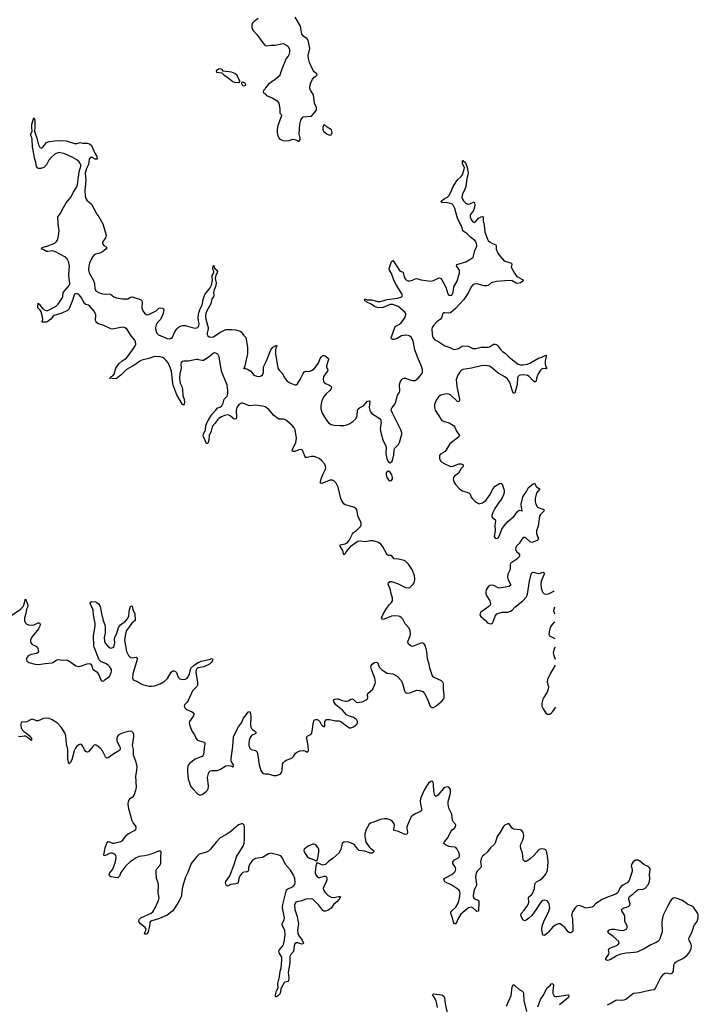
# Model space of a CAD drawing. Header units: inches. Extents: x 2057758 to 2159670, y 827298 to 1016821.
# Tile 45 of 90: x 2137448 to 2147126, y 882216 to 896261. Entities that reach past the tile are written whole.
import ezdxf

# ---------------------------------------------------------------- set-up
doc = ezdxf.new("R2010")
doc.units = ezdxf.units.IN
doc.header["$MEASUREMENT"] = 0
for name, color, linetype in [('C1838', 7, 'Continuous'), ('C1839', 7, 'Continuous'), ('C1848', 7, 'Continuous'), ('C1849', 7, 'Continuous')]:
    doc.layers.add(name, color=color, linetype=linetype)

msp = doc.modelspace()

# ---------------------------------------------------------------- linework, layer by layer
at = {"layer": 'C1838', "color": 6, "elevation": 300}
for points in [[(2137323, 887757), (2137453, 887847), (2137499, 887890), (2137509, 887910), (2137530, 888001), (2137538, 887970), (2137550, 887954), (2137564, 887910), (2137563, 887890), (2137547, 887853), (2137536, 887790), (2137517, 887730), (2137515, 887690), (2137524, 887664), (2137550, 887639), (2137590, 887624), (2137652, 887628), (2137710, 887658), (2137730, 887660), (2137737, 887650), (2137738, 887638), (2137733, 887610), (2137714, 887570), (2137617, 887450), (2137602, 887410), (2137603, 887390), (2137610, 887370), (2137627, 887350), (2137675, 887330), (2137695, 887315), (2137709, 887290), (2137714, 887250), (2137702, 887230), (2137690, 887222), (2137666, 887214), (2137610, 887207), (2137570, 887189), (2137555, 887170), (2137547, 887150), (2137546, 887130), (2137552, 887110), (2137578, 887090), (2137670, 887068), (2137715, 887065), (2137810, 887080), (2137910, 887086), (2137930, 887095), (2137970, 887126), (2137990, 887133), (2138070, 887125), (2138110, 887128), (2138130, 887123), (2138177, 887097), (2138250, 887045), (2138290, 887035), (2138330, 887043), (2138410, 887073), (2138450, 887078), (2138462, 887070), (2138473, 887053), (2138490, 886998), (2138553, 886953), (2138575, 886915), (2138610, 886834), (2138630, 886824), (2138650, 886831), (2138669, 886851), (2138728, 886890), (2138754, 886950), (2138759, 886970), (2138756, 886990), (2138733, 887030), (2138710, 887054), (2138670, 887080), (2138606, 887106), (2138580, 887130), (2138511, 887310), (2138506, 887330), (2138500, 887470), (2138524, 887610), (2138524, 887650), (2138502, 887770), (2138498, 887838), (2138488, 887868), (2138454, 887930), (2138453, 887950), (2138470, 887964), (2138530, 887957), (2138550, 887949), (2138571, 887931), (2138596, 887890), (2138613, 887790), (2138639, 887690), (2138661, 887630), (2138669, 887590), (2138666, 887510), (2138652, 887450), (2138656, 887396), (2138668, 887368), (2138698, 887330), (2138730, 887304), (2138750, 887298), (2138776, 887304), (2138790, 887317), (2138797, 887330), (2138806, 887370), (2138801, 887430), (2138804, 887450), (2138832, 887510), (2138857, 887590), (2138887, 887630), (2138957, 887683), (2138986, 887714), (2139003, 887757), (2139012, 887850), (2139030, 887892), (2139050, 887901), (2139061, 887850), (2139090, 887787), (2139094, 887690), (2139049, 887651), (2138972, 887550), (2138957, 887503), (2138943, 887410), (2138970, 887250), (2138998, 887190), (2139030, 887163), (2139050, 887159), (2139110, 887167), (2139120, 887160), (2139126, 887150), (2139062, 886930), (2139057, 886870), (2139067, 886847), (2139130, 886819), (2139170, 886792), (2139199, 886779), (2139295, 886755), (2139330, 886753), (2139370, 886760), (2139450, 886786), (2139510, 886822), (2139554, 886866), (2139610, 886956), (2139630, 886974), (2139646, 886974), (2139670, 886964), (2139683, 886950), (2139710, 886882), (2139730, 886858), (2139768, 886848), (2139810, 886852), (2139830, 886862), (2139850, 886886), (2139871, 886930), (2139889, 887010), (2139930, 887051), (2139990, 887090), (2140000, 887094)], [(2140000, 887017), (2139990, 887015), (2139966, 886994), (2139961, 886950), (2139985, 886810), (2139984, 886770), (2139972, 886748), (2139912, 886690), (2139852, 886548), (2139835, 886525), (2139797, 886490), (2139794, 886470), (2139810, 886441), (2139830, 886422), (2139850, 886410), (2139909, 886389), (2139930, 886370), (2139933, 886350), (2139926, 886330), (2139871, 886250), (2139867, 886230), (2139873, 886187), (2139909, 886109), (2139941, 886061), (2139967, 886007), (2139981, 885990), (2140000, 885980)], [(2140000, 884348), (2139974, 884326), (2139895, 884225), (2139845, 884095), (2139813, 884030), (2139770, 883890), (2139750, 883750), (2139739, 883721), (2139703, 883657), (2139630, 883550), (2139550, 883486), (2139441, 883439), (2139331, 883409), (2139307, 883393), (2139302, 883378), (2139300, 883330), (2139284, 883276), (2139280, 883250), (2139270, 883228), (2139250, 883217), (2139239, 883219), (2139229, 883230), (2139249, 883270), (2139252, 883290), (2139238, 883310), (2139170, 883365), (2139152, 883390), (2139149, 883410), (2139155, 883430), (2139174, 883450), (2139324, 883516), (2139347, 883533), (2139382, 883590), (2139430, 883697), (2139437, 883737), (2139423, 883810), (2139429, 883910), (2139422, 883950), (2139401, 884010), (2139392, 884110), (2139394, 884130), (2139404, 884150), (2139446, 884194), (2139463, 884230), (2139461, 884310), (2139467, 884390), (2139450, 884403), (2139430, 884400), (2139337, 884363), (2139270, 884344), (2139230, 884334), (2139154, 884326), (2139110, 884307), (2139024, 884250), (2138961, 884190), (2138890, 884097), (2138870, 884046), (2138850, 884022), (2138750, 884036), (2138728, 884050), (2138725, 884065), (2138734, 884090), (2138775, 884145), (2138813, 884250), (2138825, 884310), (2138818, 884338), (2138809, 884350), (2138790, 884363), (2138770, 884371), (2138750, 884372), (2138730, 884367), (2138670, 884337), (2138653, 884333), (2138647, 884347), (2138668, 884450), (2138690, 884513), (2138705, 884535), (2138710, 884538), (2138730, 884533), (2138770, 884516), (2138790, 884516), (2138890, 884537), (2138921, 884559), (2138970, 884630), (2138993, 884647), (2139078, 884690), (2139102, 884710), (2139111, 884730), (2139108, 884750), (2139097, 884770), (2139067, 884807), (2139054, 884834), (2139004, 885004), (2138997, 885070), (2139001, 885110), (2139008, 885132), (2139022, 885150), (2139070, 885187), (2139085, 885210), (2139105, 885270), (2139112, 885310), (2139103, 885470), (2139118, 885550), (2139121, 885610), (2139111, 885671), (2139072, 885772), (2139069, 885850), (2139057, 885910), (2139076, 886030), (2139074, 886070), (2139067, 886087), (2139047, 886107), (2139030, 886112), (2139002, 886110), (2138925, 886090), (2138882, 886070), (2138853, 886050), (2138840, 886030), (2138834, 886010), (2138834, 885970), (2138877, 885890), (2138882, 885870), (2138879, 885850), (2138863, 885830), (2138790, 885790), (2138710, 885731), (2138690, 885729), (2138670, 885744), (2138627, 885830), (2138590, 885875), (2138550, 885910), (2138530, 885917), (2138510, 885912), (2138490, 885896), (2138430, 885817), (2138410, 885811), (2138390, 885821), (2138370, 885847), (2138350, 885898), (2138330, 885923), (2138310, 885925), (2138290, 885917), (2138262, 885898), (2138242, 885870), (2138224, 885830), (2138190, 885702), (2138170, 885659), (2138150, 885648), (2138136, 885716), (2138136, 885850), (2138115, 885930), (2138108, 886048), (2138094, 886090), (2138041, 886170), (2137990, 886222), (2137951, 886251), (2137910, 886273), (2137870, 886291), (2137830, 886299), (2137786, 886294), (2137710, 886261), (2137690, 886262), (2137630, 886283), (2137610, 886281), (2137550, 886247), (2137530, 886243), (2137490, 886244), (2137470, 886237), (2137462, 886218), (2137463, 886190), (2137470, 886161), (2137485, 886130), (2137507, 886107), (2137550, 886081), (2137590, 886047), (2137616, 886010), (2137617, 885983), (2137610, 885979), (2137561, 886021), (2137530, 886039), (2137510, 886043), (2137450, 886032), (2137430, 886035)], [(2140000, 885732), (2139950, 885715), (2139871, 885650), (2139854, 885630), (2139847, 885613), (2139839, 885570), (2139840, 885530), (2139853, 885430), (2139863, 885390), (2139886, 885330), (2139915, 885290), (2139990, 885214), (2140000, 885209)]]:
    msp.add_lwpolyline(points, dxfattribs=at)
at = {"layer": 'C1839', "color": 6, "elevation": 300}
for points in [[(2140000, 891411), (2139993, 891413), (2139970, 891412), (2139850, 891391), (2139788, 891390), (2139770, 891386), (2139752, 891370), (2139748, 891350), (2139753, 891290), (2139731, 891210), (2139728, 891150), (2139738, 891078), (2139759, 891030), (2139769, 890991), (2139776, 890896), (2139795, 890850), (2139797, 890803), (2139790, 890761), (2139786, 890766), (2139770, 890771), (2139690, 890910), (2139636, 891050), (2139630, 891070), (2139614, 891250), (2139580, 891340), (2139563, 891370), (2139539, 891399), (2139510, 891426), (2139483, 891443), (2139450, 891450), (2139370, 891456), (2139290, 891430), (2139190, 891405), (2139161, 891390), (2139090, 891338), (2138970, 891270), (2138891, 891190), (2138830, 891145), (2138810, 891140), (2138726, 891150), (2138747, 891153), (2138752, 891170), (2138777, 891183), (2138796, 891204), (2138821, 891290), (2138864, 891350), (2138910, 891393), (2138970, 891433), (2139071, 891570), (2139093, 891607), (2139102, 891630), (2139101, 891670), (2139090, 891690), (2139040, 891750), (2138981, 891841), (2138950, 891867), (2138930, 891873), (2138890, 891872), (2138770, 891846), (2138750, 891850), (2138650, 891901), (2138570, 891923), (2138550, 891935), (2138537, 891950), (2138530, 891970), (2138534, 892050), (2138510, 892105), (2138450, 892175), (2138430, 892190), (2138390, 892201), (2138373, 892213), (2138319, 892310), (2138290, 892339), (2138270, 892349), (2138250, 892352), (2138230, 892347), (2138223, 892337), (2138204, 892270), (2138160, 892150), (2138149, 892130), (2138130, 892111), (2138050, 892074), (2137938, 892042), (2137926, 892034), (2137890, 891991), (2137850, 891956), (2137830, 891949), (2137767, 891947), (2137779, 891990), (2137775, 892025), (2137753, 892093), (2137738, 892118), (2137709, 892150), (2137705, 892175), (2137710, 892216), (2137723, 892203), (2137730, 892201), (2137778, 892138), (2137810, 892117), (2137830, 892112), (2137850, 892114), (2137870, 892121), (2137966, 892174), (2137998, 892202), (2138052, 892288), (2138061, 892310), (2138070, 892370), (2138154, 892470), (2138162, 892490), (2138162, 892510), (2138152, 892570), (2138148, 892628), (2138157, 892750), (2138144, 892810), (2138123, 892850), (2138090, 892877), (2137950, 892953), (2137910, 892962), (2137850, 892954), (2137830, 892956), (2137783, 892983), (2137759, 892990), (2137767, 893010), (2137850, 893034), (2137947, 893073), (2137969, 893091), (2137985, 893115), (2138002, 893178), (2138010, 893250), (2137997, 893350), (2137992, 893450), (2138033, 893507), (2138052, 893550), (2138109, 893650), (2138184, 893736), (2138210, 893794), (2138262, 893878), (2138272, 893910), (2138298, 894090), (2138319, 894170), (2138319, 894190), (2138312, 894212), (2138294, 894234), (2138261, 894261), (2138198, 894298), (2138090, 894346), (2138010, 894368), (2137990, 894362), (2137950, 894341), (2137901, 894299), (2137863, 894257), (2137830, 894190), (2137790, 894152), (2137750, 894139), (2137720, 894140), (2137705, 894145), (2137690, 894169), (2137677, 894230), (2137662, 894270), (2137631, 894450), (2137626, 894550), (2137619, 894579), (2137606, 894610), (2137607, 894630), (2137626, 894670), (2137621, 894730), (2137623, 894770), (2137650, 894862), (2137656, 894856), (2137662, 894830), (2137665, 894730), (2137660, 894670), (2137694, 894570), (2137718, 894478), (2137730, 894450), (2137740, 894440), (2137750, 894434), (2137770, 894435), (2137779, 894441), (2137830, 894511), (2137870, 894522), (2137949, 894531), (2138030, 894536), (2138110, 894531), (2138230, 894496), (2138263, 894497), (2138310, 894509), (2138350, 894501), (2138410, 894500), (2138443, 894490), (2138470, 894466), (2138518, 894358), (2138546, 894310), (2138554, 894270), (2138522, 894270), (2138470, 894298), (2138450, 894286), (2138441, 894270), (2138430, 894197), (2138402, 894138), (2138384, 894070), (2138389, 893969), (2138378, 893830), (2138383, 893743), (2138392, 893710), (2138406, 893686), (2138470, 893628), (2138546, 893486), (2138578, 893450), (2138632, 893350), (2138679, 893190), (2138671, 893150), (2138629, 893090), (2138628, 893070), (2138650, 893042), (2138683, 893023), (2138693, 893010), (2138677, 892990), (2138630, 892949), (2138590, 892931), (2138530, 892918), (2138510, 892906), (2138490, 892885), (2138471, 892850), (2138445, 892790), (2138433, 892750), (2138430, 892690), (2138437, 892650), (2138504, 892530), (2138515, 892490), (2138520, 892430), (2138526, 892410), (2138540, 892390), (2138570, 892371), (2138630, 892349), (2138744, 892344), (2138789, 892309), (2138830, 892295), (2138910, 892281), (2138970, 892278), (2138990, 892281), (2139030, 892302), (2139050, 892306), (2139170, 892270), (2139189, 892250), (2139193, 892233), (2139190, 892150), (2139204, 892110), (2139230, 892074), (2139250, 892058), (2139270, 892052), (2139290, 892054), (2139393, 892107), (2139432, 892148), (2139450, 892152), (2139490, 892145), (2139505, 892130), (2139492, 892070), (2139455, 891985), (2139410, 891937), (2139392, 891910), (2139385, 891870), (2139389, 891830), (2139406, 891790), (2139430, 891764), (2139550, 891712), (2139590, 891708), (2139610, 891717), (2139626, 891734), (2139662, 891810), (2139690, 891853), (2139707, 891870), (2139739, 891890), (2139770, 891898), (2139810, 891897), (2139910, 891869), (2139950, 891863), (2139988, 891872), (2140000, 891888)], [(2140000, 891967), (2139993, 892010), (2140000, 892061)]]:
    msp.add_lwpolyline(points, dxfattribs=at)
at = {"layer": 'C1848', "color": 6, "elevation": 300}
for points in [[(2140000, 885209), (2140010, 885204), (2140030, 885203), (2140050, 885211), (2140109, 885250), (2140127, 885270), (2140138, 885290), (2140140, 885330), (2140127, 885450), (2140140, 885510), (2140150, 885530), (2140160, 885540), (2140170, 885547), (2140190, 885550), (2140270, 885552), (2140310, 885570), (2140390, 885620), (2140430, 885622), (2140458, 885618), (2140490, 885604), (2140495, 885610), (2140495, 885630), (2140466, 885686), (2140463, 885723), (2140488, 885892), (2140498, 886030), (2140506, 886054), (2140567, 886173), (2140612, 886230), (2140642, 886298), (2140710, 886386), (2140730, 886391), (2140740, 886360), (2140745, 886310), (2140740, 886210), (2140744, 886170), (2140755, 886150), (2140770, 886135), (2140813, 886110), (2140819, 886090), (2140805, 886075), (2140754, 886050), (2140736, 886024), (2140722, 885978), (2140717, 885943), (2140718, 885910), (2140730, 885872), (2140750, 885849), (2140810, 885836), (2140833, 885813), (2140845, 885765), (2140861, 885630), (2140888, 885550), (2140905, 885525), (2140924, 885510), (2140944, 885504), (2140990, 885504), (2141070, 885482), (2141110, 885482), (2141150, 885495), (2141170, 885510), (2141185, 885530), (2141191, 885550), (2141198, 885642), (2141210, 885667), (2141230, 885686), (2141250, 885698), (2141330, 885728), (2141351, 885749), (2141382, 885798), (2141410, 885818), (2141450, 885831), (2141495, 885835), (2141527, 885827), (2141550, 885812), (2141568, 885830), (2141563, 885910), (2141542, 886010), (2141544, 886030), (2141556, 886044), (2141606, 886070), (2141615, 886085), (2141637, 886243), (2141650, 886273), (2141670, 886281), (2141690, 886280), (2141711, 886271), (2141727, 886250), (2141750, 886204), (2141770, 886183), (2141790, 886175), (2141801, 886190), (2141798, 886230), (2141802, 886250), (2141823, 886277), (2141839, 886281), (2141870, 886279), (2141950, 886258), (2141998, 886258), (2142030, 886252), (2142130, 886173), (2142150, 886162), (2142170, 886158), (2142210, 886174), (2142255, 886210), (2142267, 886230), (2142267, 886250), (2142250, 886280), (2142210, 886307), (2142150, 886325), (2142110, 886344), (2142053, 886413), (2141957, 886490), (2141929, 886530), (2141923, 886557), (2141936, 886570), (2141974, 886574), (2141992, 886572), (2142049, 886549), (2142090, 886540), (2142110, 886540), (2142133, 886547), (2142170, 886571), (2142190, 886575), (2142210, 886564), (2142246, 886526), (2142270, 886519), (2142346, 886534), (2142390, 886558), (2142403, 886570), (2142413, 886590), (2142410, 886630), (2142413, 886650), (2142484, 886710), (2142518, 886790), (2142521, 886810), (2142514, 886870), (2142464, 886990), (2142458, 887030), (2142462, 887050), (2142476, 887070), (2142510, 887092), (2142530, 887099), (2142550, 887092), (2142580, 887020), (2142610, 886991), (2142650, 886962), (2142690, 886942), (2142770, 886928), (2142810, 886910), (2142838, 886890), (2142891, 886830), (2142907, 886790), (2142934, 886690), (2142948, 886668), (2142960, 886660), (2142974, 886654), (2143010, 886657), (2143110, 886696), (2143150, 886694), (2143196, 886676), (2143219, 886650), (2143259, 886579), (2143303, 886470), (2143330, 886450), (2143350, 886450), (2143385, 886470), (2143470, 886541), (2143493, 886570), (2143500, 886590), (2143504, 886630), (2143491, 886710), (2143491, 886790), (2143482, 886810), (2143463, 886830), (2143350, 886883), (2143331, 886910), (2143299, 887010), (2143290, 887070), (2143262, 887142), (2143253, 887250), (2143245, 887285), (2143230, 887334), (2143210, 887363), (2143190, 887372), (2143170, 887370), (2143050, 887322), (2143030, 887325), (2143010, 887338), (2142995, 887355), (2142988, 887370), (2142985, 887390), (2143009, 887450), (2143020, 887490), (2143018, 887550), (2143003, 887583), (2142945, 887645), (2142910, 887710), (2142893, 887730), (2142870, 887747), (2142850, 887754), (2142790, 887759), (2142750, 887754), (2142648, 887708), (2142630, 887706), (2142620, 887710), (2142610, 887729), (2142630, 887782), (2142678, 887862), (2142721, 887919), (2142753, 887950), (2142765, 887970), (2142764, 888010), (2142742, 888090), (2142737, 888130), (2142705, 888210), (2142710, 888233), (2142730, 888249), (2142751, 888249), (2142837, 888217), (2142950, 888163), (2142990, 888157), (2143010, 888164), (2143060, 888210), (2143073, 888230), (2143082, 888270), (2143085, 888290), (2143079, 888330), (2143051, 888410), (2142994, 888494), (2142950, 888537), (2142930, 888548), (2142850, 888567), (2142790, 888572), (2142750, 888618), (2142710, 888616), (2142690, 888628), (2142622, 888750), (2142598, 888778), (2142563, 888803), (2142490, 888829), (2142450, 888828), (2142372, 888812), (2142310, 888821), (2142270, 888817), (2142159, 888741), (2142105, 888675), (2142090, 888641), (2142070, 888629), (2142057, 888690), (2142018, 888750), (2142018, 888770), (2142090, 888783), (2142119, 888801), (2142147, 888833), (2142193, 888927), (2142210, 888947), (2142250, 888976), (2142309, 889030), (2142320, 889050), (2142320, 889090), (2142277, 889170), (2142255, 889270), (2142245, 889285), (2142221, 889301), (2142147, 889327), (2142090, 889339), (2142070, 889355), (2142040, 889400), (2142027, 889430), (2141990, 889593), (2141961, 889650), (2141930, 889684), (2141910, 889693), (2141870, 889691), (2141770, 889648), (2141750, 889643), (2141738, 889650), (2141736, 889670), (2141747, 889710), (2141776, 889784), (2141809, 889850), (2141814, 889870), (2141811, 889891), (2141800, 889920), (2141758, 889970), (2141719, 890000)], [(2142685, 890000), (2142687, 889990), (2142710, 889952), (2142730, 889941), (2142750, 889948), (2142764, 889970), (2142771, 890000)], [(2143437, 890000), (2143450, 889970), (2143470, 889948), (2143510, 889925), (2143590, 889890), (2143630, 889891), (2143710, 889926), (2143745, 889925), (2143774, 889910), (2143771, 889890), (2143743, 889857), (2143706, 889794), (2143649, 889751), (2143636, 889730), (2143632, 889710), (2143640, 889670), (2143667, 889627), (2143724, 889564), (2143761, 889541), (2143853, 889510), (2143872, 889492), (2143889, 889449), (2143906, 889426), (2143946, 889390), (2143990, 889361), (2144010, 889359), (2144050, 889370), (2144097, 889403), (2144159, 889490), (2144195, 889570), (2144230, 889606), (2144290, 889647), (2144311, 889651), (2144330, 889634), (2144356, 889550), (2144356, 889516), (2144350, 889484), (2144322, 889430), (2144270, 889362), (2144223, 889290), (2144194, 889230), (2144182, 889190), (2144182, 889170), (2144190, 889155), (2144227, 889130), (2144235, 889110), (2144225, 889050), (2144229, 888970), (2144213, 888890), (2144230, 888865), (2144250, 888861), (2144270, 888870), (2144290, 888903), (2144326, 888994), (2144358, 889042), (2144410, 889105), (2144502, 889178), (2144550, 889246), (2144570, 889264), (2144601, 889261), (2144610, 889252), (2144616, 889264), (2144603, 889303), (2144601, 889350), (2144618, 889430), (2144626, 889454), (2144674, 889530), (2144703, 889590), (2144770, 889639), (2144790, 889649), (2144820, 889600), (2144866, 889570), (2144824, 889516), (2144813, 889490), (2144799, 889430), (2144798, 889390), (2144811, 889350), (2144835, 889310), (2144856, 889296), (2144910, 889281), (2144929, 889270), (2144923, 889250), (2144878, 889202), (2144863, 889177), (2144841, 889039), (2144817, 888970), (2144819, 888930), (2144846, 888850), (2144829, 888831), (2144750, 888804), (2144730, 888811), (2144670, 888866), (2144650, 888877), (2144630, 888873), (2144610, 888853), (2144573, 888790), (2144533, 888750), (2144523, 888730), (2144520, 888710), (2144524, 888690), (2144539, 888670), (2144563, 888650), (2144576, 888630), (2144576, 888610), (2144570, 888597), (2144536, 888564), (2144454, 888510), (2144441, 888490), (2144442, 888430), (2144438, 888410), (2144410, 888350), (2144407, 888310), (2144417, 888270), (2144449, 888210), (2144448, 888190), (2144426, 888174), (2144293, 888153), (2144270, 888157), (2144210, 888191), (2144190, 888196), (2144152, 888188), (2144129, 888171), (2144102, 888130), (2144095, 888090), (2144096, 888070), (2144110, 888036), (2144152, 887970), (2144164, 887930), (2144157, 887910), (2144140, 887890), (2144070, 887845), (2144027, 887810), (2144013, 887790), (2144012, 887770), (2144023, 887750), (2144090, 887693), (2144120, 887660), (2144146, 887646), (2144170, 887645), (2144190, 887654), (2144202, 887670), (2144227, 887753), (2144255, 887785), (2144283, 887797), (2144330, 887808), (2144410, 887812), (2144450, 887826), (2144470, 887839), (2144510, 887883), (2144622, 887970), (2144677, 888030), (2144691, 888069), (2144718, 888250), (2144741, 888350), (2144750, 888373), (2144770, 888382), (2144842, 888362), (2144870, 888366), (2144910, 888380), (2144929, 888370), (2144928, 888350), (2144883, 888250), (2144879, 888210), (2144887, 888150), (2144899, 888110), (2144910, 888089), (2144930, 888072), (2144950, 888066), (2144990, 888071), (2145065, 888110), (2145073, 888112)], [(2145076, 887880), (2145064, 887850), (2145062, 887830), (2145076, 887790), (2145077, 887788)], [(2145079, 887666), (2145063, 887657), (2145036, 887630), (2145015, 887590), (2144999, 887530), (2144995, 887490), (2145005, 887470), (2145082, 887436)], [(2145084, 887309), (2145073, 887290), (2145058, 887230), (2145064, 887190), (2145086, 887141)], [(2140000, 887094), (2140037, 887110), (2140150, 887134), (2140190, 887150), (2140200, 887140), (2140202, 887130), (2140194, 887110), (2140179, 887090), (2140155, 887070), (2140076, 887030), (2140000, 887017)], [(2145087, 887055), (2145087, 887053), (2145018, 886942), (2144976, 886850), (2144972, 886810), (2144990, 886750), (2144987, 886710), (2144971, 886669), (2144918, 886590), (2144909, 886570), (2144894, 886510), (2144896, 886470), (2144915, 886430), (2144954, 886370), (2144976, 886356), (2145010, 886357), (2145030, 886368), (2145049, 886390), (2145096, 886457)], [(2140000, 885980), (2140013, 885973), (2140077, 885957), (2140087, 885947), (2140089, 885930), (2140077, 885870), (2140075, 885810), (2140063, 885770), (2140050, 885753), (2140036, 885744), (2140000, 885732)], [(2145830, 882209), (2145870, 882226), (2145950, 882275), (2145970, 882278), (2146030, 882274), (2146070, 882281), (2146091, 882289), (2146190, 882367), (2146206, 882374), (2146290, 882383), (2146430, 882417), (2146490, 882426), (2146515, 882445), (2146589, 882590), (2146630, 882646), (2146650, 882662), (2146670, 882666), (2146730, 882651), (2146756, 882664), (2146772, 882690), (2146779, 882770), (2146783, 882790), (2146793, 882807), (2146814, 882826), (2146906, 882870), (2146964, 882910), (2146998, 882950), (2147026, 883010), (2147029, 883050), (2147025, 883070), (2146996, 883130), (2146993, 883150), (2146997, 883170), (2147038, 883250), (2147061, 883330), (2147072, 883350), (2147110, 883396), (2147126, 883450), (2147126, 883486), (2147121, 883510), (2147060, 883600), (2147050, 883611), (2147030, 883622), (2146979, 883639), (2146930, 883678), (2146890, 883701), (2146810, 883732), (2146790, 883734), (2146770, 883730), (2146750, 883716), (2146730, 883690), (2146685, 883610), (2146627, 883487), (2146614, 883450), (2146604, 883390), (2146610, 883250), (2146576, 883150), (2146566, 883130), (2146549, 883111), (2146524, 883096), (2146450, 883066), (2146353, 883007), (2146250, 882961), (2146210, 882953), (2146096, 882944), (2146021, 882930), (2145970, 882911), (2145870, 882850), (2145830, 882843), (2145809, 882849), (2145806, 882870), (2145850, 882932), (2145855, 882950), (2145847, 882990), (2145853, 883010), (2145876, 883024), (2145949, 883051), (2145982, 883070), (2145999, 883090), (2145992, 883110), (2145910, 883183), (2145844, 883230), (2145836, 883250), (2145850, 883272), (2145870, 883285), (2145890, 883290), (2145930, 883287), (2146030, 883270), (2146070, 883276), (2146105, 883295), (2146114, 883310), (2146114, 883330), (2146080, 883400), (2146079, 883470), (2146074, 883490), (2146034, 883550), (2146031, 883570), (2146053, 883587), (2146129, 883611), (2146150, 883630), (2146153, 883650), (2146135, 883710), (2146135, 883730), (2146147, 883753), (2146199, 883790), (2146243, 883837), (2146267, 883853), (2146290, 883857), (2146330, 883856), (2146370, 883874), (2146410, 883922), (2146430, 883967), (2146434, 884006), (2146429, 884070), (2146442, 884130), (2146438, 884150), (2146430, 884165), (2146410, 884183), (2146350, 884212), (2146290, 884261), (2146269, 884271), (2146250, 884274), (2146230, 884270), (2146199, 884250), (2146172, 884210), (2146170, 884190), (2146184, 884144), (2146185, 884110), (2146140, 883980), (2146114, 883950), (2146050, 883916), (2146025, 883895), (2146007, 883873), (2145983, 883817), (2145970, 883801), (2145951, 883789), (2145830, 883746), (2145755, 883710), (2145665, 883655), (2145629, 883611), (2145610, 883600), (2145527, 883587), (2145510, 883590), (2145470, 883613), (2145430, 883626), (2145400, 883620), (2145370, 883593), (2145330, 883536), (2145319, 883490), (2145332, 883430), (2145339, 883290), (2145339, 883270), (2145330, 883248), (2145310, 883238), (2145290, 883237), (2145270, 883251), (2145222, 883310), (2145190, 883341), (2145150, 883362), (2145130, 883362), (2145090, 883345), (2145050, 883319), (2144990, 883247), (2144950, 883211), (2144930, 883199), (2144910, 883202), (2144904, 883224), (2144897, 883290), (2144901, 883330), (2144929, 883411), (2144991, 883530), (2145007, 883590), (2145000, 883650), (2144989, 883670), (2144970, 883690), (2144950, 883699), (2144930, 883701), (2144910, 883697), (2144890, 883685), (2144870, 883661), (2144821, 883579), (2144750, 883483), (2144710, 883444), (2144670, 883415), (2144650, 883409), (2144630, 883417), (2144610, 883450), (2144595, 883490), (2144600, 883510), (2144643, 883557), (2144695, 883630), (2144708, 883670), (2144705, 883735), (2144711, 883750), (2144750, 883784), (2144770, 883814), (2144788, 883870), (2144796, 883930), (2144805, 883950), (2144818, 883962), (2144871, 883990), (2144903, 884017), (2144946, 884070), (2144970, 884110), (2144976, 884130), (2144984, 884250), (2144974, 884334), (2144959, 884399), (2144950, 884418), (2144930, 884430), (2144894, 884434), (2144870, 884431), (2144850, 884418), (2144780, 884340), (2144730, 884292), (2144682, 884258), (2144670, 884252), (2144650, 884252), (2144630, 884275), (2144621, 884370), (2144597, 884437), (2144591, 884470), (2144597, 884502), (2144621, 884550), (2144634, 884590), (2144636, 884630), (2144628, 884668), (2144610, 884695), (2144590, 884704), (2144490, 884715), (2144470, 884730), (2144430, 884790), (2144410, 884791), (2144369, 884770), (2144350, 884754), (2144332, 884730), (2144301, 884670), (2144258, 884610), (2144235, 884530), (2144218, 884502), (2144163, 884450), (2144116, 884384), (2144070, 884350), (2144050, 884328), (2144031, 884290), (2144019, 884250), (2144028, 884190), (2144025, 884170), (2143978, 884122), (2143960, 884090), (2143948, 884028), (2143965, 883930), (2143961, 883910), (2143928, 883850), (2143914, 883770), (2143917, 883750), (2143930, 883725), (2143982, 883702), (2143994, 883690), (2143998, 883670), (2143990, 883543), (2143970, 883538), (2143912, 883592), (2143890, 883601), (2143870, 883599), (2143850, 883590), (2143740, 883500), (2143698, 883430), (2143672, 883368), (2143670, 883365), (2143650, 883366), (2143635, 883390), (2143619, 883450), (2143595, 883510), (2143595, 883530), (2143611, 883550), (2143670, 883602), (2143702, 883658), (2143718, 883710), (2143728, 883790), (2143727, 883827), (2143711, 883851), (2143610, 883917), (2143510, 883965), (2143497, 883990), (2143510, 884014), (2143613, 884070), (2143641, 884090), (2143657, 884110), (2143665, 884130), (2143667, 884150), (2143662, 884170), (2143626, 884226), (2143627, 884250), (2143650, 884279), (2143710, 884310), (2143721, 884330), (2143721, 884350), (2143710, 884382), (2143689, 884430), (2143670, 884452), (2143650, 884460), (2143598, 884462), (2143570, 884469), (2143521, 884490), (2143499, 884510), (2143502, 884530), (2143554, 884590), (2143597, 884683), (2143616, 884704), (2143650, 884730), (2143664, 884750), (2143666, 884770), (2143657, 884790), (2143636, 884816), (2143623, 884843), (2143611, 884930), (2143570, 885016), (2143557, 885070), (2143560, 885110), (2143591, 885230), (2143593, 885270), (2143589, 885290), (2143570, 885312), (2143550, 885317), (2143510, 885311), (2143490, 885294), (2143410, 885198), (2143390, 885181), (2143384, 885184), (2143370, 885194), (2143356, 885250), (2143350, 885354), (2143344, 885384), (2143330, 885399), (2143310, 885395), (2143279, 885370), (2143248, 885330), (2143215, 885270), (2143166, 885150), (2143161, 885110), (2143162, 885070), (2143177, 885010), (2143177, 884983), (2143170, 884970), (2143157, 884963), (2143090, 884932), (2143054, 884910), (2143033, 884890), (2143016, 884864), (2142971, 884750), (2142969, 884729), (2142977, 884670), (2142976, 884650), (2142970, 884641), (2142950, 884638), (2142930, 884643), (2142850, 884679), (2142795, 884695), (2142786, 884710), (2142793, 884767), (2142788, 884790), (2142765, 884825), (2142730, 884849), (2142690, 884860), (2142650, 884862), (2142590, 884854), (2142510, 884817), (2142450, 884800), (2142432, 884788), (2142390, 884710), (2142369, 884650), (2142370, 884610), (2142385, 884530), (2142430, 884463), (2142450, 884442), (2142493, 884410), (2142500, 884390), (2142490, 884381), (2142470, 884371), (2142450, 884371), (2142370, 884400), (2142291, 884411), (2142270, 884428), (2142230, 884486), (2142210, 884501), (2142140, 884530), (2142087, 884533), (2142070, 884529), (2142049, 884511), (2142030, 884430), (2142003, 884377), (2141920, 884300), (2141850, 884252), (2141810, 884210), (2141770, 884200), (2141690, 884235), (2141688, 884232), (2141670, 884189), (2141665, 884155), (2141662, 884090), (2141670, 884065), (2141690, 884038), (2141710, 884025), (2141730, 884026), (2141790, 884045), (2141810, 884045), (2141825, 884030), (2141830, 884016), (2141828, 883990), (2141814, 883950), (2141784, 883896), (2141777, 883870), (2141780, 883850), (2141803, 883810), (2141847, 883768), (2141890, 883745), (2141930, 883742), (2141996, 883756), (2142010, 883756), (2142022, 883750), (2142016, 883730), (2142000, 883710), (2141970, 883678), (2141930, 883645), (2141890, 883588), (2141844, 883556), (2141810, 883543), (2141787, 883547), (2141770, 883556), (2141714, 883630), (2141630, 883714), (2141610, 883723), (2141530, 883716), (2141470, 883691), (2141402, 883678), (2141388, 883672), (2141379, 883661), (2141367, 883630), (2141371, 883570), (2141407, 883470), (2141413, 883413), (2141423, 883370), (2141411, 883270), (2141413, 883230), (2141423, 883203), (2141478, 883130), (2141495, 883090), (2141490, 883078), (2141470, 883075), (2141415, 883095), (2141390, 883095), (2141370, 883079), (2141361, 883050), (2141354, 882970), (2141313, 882927), (2141303, 882897), (2141301, 882810), (2141278, 882670), (2141288, 882592), (2141282, 882558), (2141270, 882540), (2141230, 882531), (2141210, 882512), (2141173, 882430), (2141161, 882370), (2141130, 882336), (2141110, 882321), (2141102, 882322), (2141092, 882332), (2141094, 882350), (2141109, 882410), (2141132, 882450), (2141130, 882514), (2141154, 882610), (2141165, 882690), (2141177, 882730), (2141188, 882850), (2141186, 882890), (2141148, 882950), (2141142, 882970), (2141147, 882990), (2141199, 883050), (2141210, 883070), (2141226, 883130), (2141236, 883210), (2141229, 883270), (2141192, 883350), (2141192, 883370), (2141220, 883420), (2141226, 883450), (2141198, 883590), (2141199, 883641), (2141252, 883848), (2141270, 883865), (2141330, 883885), (2141350, 883897), (2141370, 883924), (2141377, 883950), (2141372, 884010), (2141350, 884070), (2141311, 884130), (2141241, 884210), (2141190, 884311), (2141170, 884332), (2141145, 884345), (2141030, 884370), (2140998, 884362), (2140910, 884310), (2140810, 884298), (2140769, 884270), (2140724, 884210), (2140712, 884170), (2140712, 884130), (2140707, 884113), (2140694, 884106), (2140650, 884102), (2140630, 884094), (2140610, 884078), (2140590, 884052), (2140572, 884010), (2140566, 883950), (2140550, 883939), (2140530, 883933), (2140455, 883925), (2140410, 883902), (2140397, 883910), (2140386, 883930), (2140385, 883950), (2140390, 883970), (2140447, 884050), (2140509, 884210), (2140542, 884318), (2140577, 884383), (2140633, 884470), (2140650, 884516), (2140656, 884570), (2140656, 884736), (2140651, 884770), (2140629, 884789), (2140610, 884789), (2140570, 884774), (2140458, 884682), (2140390, 884636), (2140306, 884590), (2140250, 884529), (2140170, 884430), (2140140, 884400), (2140110, 884385), (2140010, 884357), (2140000, 884348)], [(2144390, 882190), (2144456, 882344), (2144470, 882467), (2144490, 882497), (2144510, 882485), (2144570, 882427), (2144610, 882407), (2144629, 882389), (2144634, 882370), (2144639, 882270), (2144675, 882115)], [(2144840, 882180), (2144877, 882283), (2144916, 882344), (2144969, 882450), (2145014, 882486), (2145030, 882506), (2145050, 882515), (2145061, 882490), (2145053, 882410), (2145054, 882370), (2145059, 882350), (2145070, 882334), (2145088, 882328), (2145110, 882328), (2145270, 882352), (2145275, 882350), (2145280, 882330), (2145268, 882310), (2145247, 882290), (2145145, 882210)], [(2143407, 882170), (2143386, 882266), (2143360, 882320), (2143337, 882350), (2143350, 882367), (2143470, 882350), (2143498, 882330), (2143507, 882307), (2143516, 882230), (2143546, 882090)]]:
    msp.add_lwpolyline(points, dxfattribs=at)
for points in [[(2142710, 889819), (2142690, 889816), (2142678, 889802), (2142674, 889786), (2142673, 889770), (2142685, 889730), (2142710, 889696), (2142730, 889685), (2142750, 889689), (2142766, 889710), (2142767, 889730), (2142755, 889770), (2142730, 889808)], [(2141630, 884502), (2141570, 884478), (2141527, 884450), (2141506, 884430), (2141500, 884410), (2141510, 884380), (2141550, 884324), (2141582, 884302), (2141640, 884280), (2141670, 884263), (2141690, 884276), (2141699, 884301), (2141712, 884388), (2141712, 884430), (2141704, 884450), (2141670, 884491), (2141650, 884501)]]:
    msp.add_lwpolyline(points, close=True, dxfattribs=at)
at = {"layer": 'C1849', "color": 6}
for points, elevation in [([(2140850, 896280), (2140790, 896235), (2140768, 896210), (2140758, 896190), (2140758, 896150), (2140773, 896110), (2140828, 896050), (2140915, 895930), (2140950, 895893), (2140970, 895888), (2141030, 895897), (2141090, 895896), (2141210, 895921), (2141244, 895904), (2141270, 895886), (2141291, 895850), (2141296, 895830), (2141297, 895797), (2141290, 895770), (2141277, 895743), (2141248, 895710), (2141186, 895554), (2141158, 895470), (2141150, 895458), (2141090, 895407), (2140998, 895342), (2140954, 895290), (2140938, 895262), (2140925, 895250), (2140922, 895230), (2140930, 895214), (2140950, 895202), (2140970, 895181), (2141050, 895147), (2141122, 895102), (2141145, 895070), (2141157, 894990), (2141159, 894930), (2141176, 894910), (2141183, 894890), (2141129, 894750), (2141119, 894690), (2141120, 894650), (2141128, 894608), (2141148, 894568), (2141171, 894550), (2141199, 894539), (2141235, 894535), (2141290, 894538), (2141330, 894553), (2141350, 894556), (2141387, 894547), (2141430, 894526), (2141449, 894550), (2141449, 894570), (2141437, 894610), (2141436, 894630), (2141443, 894770), (2141459, 894830), (2141470, 894851), (2141490, 894874), (2141610, 894883), (2141679, 894970), (2141679, 895010), (2141652, 895072), (2141636, 895190), (2141596, 895256), (2141586, 895286), (2141586, 895310), (2141600, 895360), (2141625, 895415), (2141650, 895441), (2141689, 895470), (2141685, 895490), (2141650, 895516), (2141635, 895535), (2141582, 895650), (2141567, 895710), (2141564, 895750), (2141584, 895850), (2141562, 895970), (2141549, 895990), (2141501, 896021), (2141474, 896054), (2141451, 896170), (2141378, 896298)], 400), ([(2142771, 890000), (2142782, 890050), (2142787, 890130), (2142797, 890150), (2142850, 890203), (2142867, 890230), (2142896, 890350), (2142896, 890370), (2142886, 890410), (2142763, 890650), (2142747, 890690), (2142749, 890710), (2142759, 890730), (2142790, 890765), (2142810, 890796), (2142837, 890903), (2142863, 890950), (2142869, 890970), (2142865, 891050), (2142872, 891090), (2142897, 891130), (2142910, 891141), (2142930, 891148), (2142950, 891147), (2143010, 891125), (2143050, 891115), (2143090, 891116), (2143130, 891146), (2143182, 891210), (2143193, 891233), (2143194, 891270), (2143175, 891330), (2143136, 891416), (2143085, 891550), (2143061, 891681), (2143030, 891731), (2143010, 891749), (2142995, 891755), (2142950, 891760), (2142895, 891750), (2142830, 891715), (2142790, 891701), (2142770, 891699), (2142750, 891710), (2142748, 891730), (2142754, 891750), (2142797, 891870), (2142812, 891888), (2142863, 891917), (2142890, 891939), (2142942, 892010), (2142954, 892050), (2142953, 892070), (2142943, 892090), (2142845, 892170), (2142770, 892198), (2142730, 892198), (2142630, 892156), (2142570, 892153), (2142530, 892162), (2142506, 892170), (2142463, 892203), (2142400, 892230), (2142385, 892245), (2142372, 892250), (2142365, 892270), (2142370, 892279), (2142404, 892264), (2142470, 892264), (2142550, 892243), (2142590, 892242), (2142690, 892270), (2142838, 892290), (2142899, 892310), (2142907, 892330), (2142899, 892350), (2142811, 892490), (2142778, 892558), (2142750, 892639), (2142720, 892690), (2142718, 892710), (2142750, 892813), (2142770, 892824), (2142790, 892801), (2142865, 892685), (2142890, 892671), (2142907, 892667), (2142917, 892657), (2142933, 892590), (2142950, 892559), (2142970, 892541), (2142990, 892534), (2143010, 892536), (2143050, 892548), (2143090, 892566), (2143110, 892569), (2143170, 892550), (2143310, 892530), (2143350, 892539), (2143430, 892577), (2143450, 892575), (2143470, 892552), (2143490, 892509), (2143527, 892447), (2143554, 892350), (2143570, 892334), (2143590, 892327), (2143610, 892332), (2143618, 892342), (2143630, 892370), (2143639, 892450), (2143686, 892530), (2143722, 892650), (2143719, 892690), (2143678, 892750), (2143682, 892770), (2143810, 892807), (2143870, 892839), (2143910, 892869), (2143922, 892890), (2143938, 892970), (2143968, 893030), (2143970, 893050), (2143959, 893090), (2143941, 893110), (2143878, 893158), (2143829, 893209), (2143768, 893250), (2143755, 893310), (2143719, 893370), (2143693, 893430), (2143652, 893570), (2143630, 893616), (2143610, 893633), (2143550, 893647), (2143470, 893656), (2143452, 893670), (2143507, 893710), (2143550, 893732), (2143570, 893750), (2143603, 893810), (2143625, 893870), (2143671, 893950), (2143697, 893983), (2143741, 894019), (2143764, 894050), (2143789, 894130), (2143791, 894150), (2143765, 894210), (2143761, 894250), (2143770, 894255), (2143779, 894239), (2143790, 894235), (2143810, 894210), (2143830, 894153), (2143845, 894070), (2143823, 893990), (2143810, 893881), (2143791, 893830), (2143763, 893777), (2143753, 893730), (2143761, 893701), (2143777, 893677), (2143808, 893648), (2143830, 893636), (2143850, 893631), (2143870, 893633), (2143930, 893661), (2143934, 893654), (2143937, 893617), (2143929, 893570), (2143914, 893530), (2143884, 893490), (2143875, 893470), (2143874, 893450), (2143888, 893410), (2143910, 893380), (2143930, 893370), (2143950, 893376), (2143993, 893430), (2144030, 893449), (2144050, 893454), (2144058, 893450), (2144057, 893390), (2144071, 893330), (2144080, 893230), (2144118, 893130), (2144130, 893112), (2144156, 893090), (2144190, 893069), (2144238, 893050), (2144244, 893030), (2144243, 892990), (2144267, 892930), (2144290, 892898), (2144350, 892832), (2144370, 892818), (2144464, 892790), (2144469, 892770), (2144460, 892750), (2144457, 892730), (2144504, 892644), (2144539, 892599), (2144627, 892550), (2144626, 892530), (2144590, 892510), (2144550, 892499), (2144530, 892504), (2144470, 892535), (2144430, 892542), (2144250, 892528), (2144171, 892509), (2144128, 892472), (2144110, 892463), (2144070, 892465), (2143970, 892495), (2143930, 892491), (2143910, 892479), (2143885, 892450), (2143850, 892370), (2143783, 892270), (2143661, 892139), (2143590, 892078), (2143570, 892073), (2143510, 892082), (2143490, 892079), (2143482, 892070), (2143464, 892010), (2143451, 891990), (2143398, 891950), (2143350, 891898), (2143333, 891870), (2143328, 891850), (2143330, 891770), (2143341, 891730), (2143370, 891697), (2143426, 891666), (2143510, 891608), (2143584, 891584), (2143638, 891558), (2143670, 891560), (2143705, 891570), (2143750, 891601), (2143771, 891609), (2143845, 891605), (2143910, 891571), (2143931, 891569), (2143953, 891570), (2144029, 891589), (2144130, 891589), (2144150, 891594), (2144210, 891631), (2144230, 891633), (2144249, 891629), (2144269, 891610), (2144310, 891550), (2144332, 891530), (2144370, 891506), (2144424, 891450), (2144550, 891352), (2144590, 891340), (2144630, 891337), (2144692, 891348), (2144734, 891366), (2144848, 891432), (2144894, 891446), (2144950, 891475), (2144955, 891470), (2144956, 891456), (2144940, 891390), (2144940, 891350), (2144945, 891325), (2144958, 891298), (2144970, 891290), (2144957, 891283), (2144910, 891284), (2144890, 891275), (2144877, 891263), (2144843, 891210), (2144821, 891150), (2144814, 891106), (2144803, 891097), (2144790, 891097), (2144770, 891109), (2144715, 891170), (2144690, 891185), (2144670, 891192), (2144630, 891195), (2144590, 891192), (2144570, 891185), (2144555, 891170), (2144550, 891154), (2144544, 891056), (2144510, 890936), (2144490, 890928), (2144470, 890977), (2144444, 891070), (2144430, 891102), (2144402, 891142), (2144369, 891169), (2144270, 891221), (2144170, 891307), (2144150, 891318), (2144090, 891329), (2144030, 891326), (2143890, 891289), (2143770, 891273), (2143750, 891263), (2143730, 891243), (2143697, 891190), (2143675, 891130), (2143681, 891030), (2143721, 890850), (2143721, 890830), (2143711, 890809), (2143690, 890815), (2143590, 890909), (2143570, 890919), (2143530, 890924), (2143456, 890904), (2143419, 890881), (2143390, 890835), (2143366, 890770), (2143362, 890730), (2143373, 890690), (2143458, 890558), (2143470, 890544), (2143490, 890534), (2143572, 890512), (2143635, 890475), (2143656, 890450), (2143679, 890390), (2143721, 890330), (2143713, 890310), (2143583, 890210), (2143516, 890104), (2143450, 890063), (2143437, 890043), (2143433, 890010), (2143437, 890000)], 300), ([(2140000, 892061), (2140002, 892078), (2140021, 892139), (2140049, 892191), (2140063, 892270), (2140090, 892343), (2140163, 892437), (2140184, 892476), (2140200, 892550), (2140191, 892590), (2140194, 892610), (2140219, 892650), (2140215, 892675), (2140200, 892710), (2140206, 892730), (2140207, 892750), (2140210, 892754), (2140221, 892750), (2140217, 892730), (2140233, 892710), (2140254, 892694), (2140267, 892670), (2140265, 892650), (2140245, 892615), (2140235, 892570), (2140249, 892510), (2140246, 892470), (2140215, 892390), (2140213, 892370), (2140217, 892330), (2140213, 892310), (2140190, 892281), (2140175, 892210), (2140119, 892110), (2140104, 892070), (2140097, 892030), (2140103, 891990), (2140137, 891870), (2140136, 891850), (2140122, 891790), (2140121, 891770), (2140130, 891750), (2140150, 891737), (2140170, 891732), (2140210, 891739), (2140301, 891799), (2140390, 891840), (2140410, 891844), (2140470, 891843), (2140530, 891835), (2140590, 891817), (2140607, 891807), (2140640, 891760), (2140673, 891730), (2140698, 891590), (2140695, 891490), (2140689, 891451), (2140657, 891323), (2140648, 891292), (2140642, 891290), (2140645, 891285), (2140670, 891285), (2140697, 891277), (2140746, 891250), (2140789, 891189), (2140830, 891174), (2140870, 891173), (2140890, 891180), (2140910, 891196), (2140923, 891230), (2140924, 891310), (2140970, 891394), (2141028, 891550), (2141056, 891590), (2141110, 891620), (2141115, 891610), (2141105, 891595), (2141094, 891550), (2141094, 891494), (2141131, 891291), (2141150, 891262), (2141190, 891218), (2141230, 891149), (2141260, 891110), (2141301, 891081), (2141370, 891052), (2141390, 891052), (2141410, 891066), (2141450, 891127), (2141490, 891214), (2141510, 891239), (2141530, 891247), (2141570, 891243), (2141610, 891259), (2141650, 891283), (2141710, 891364), (2141733, 891427), (2141750, 891453), (2141770, 891469), (2141790, 891473), (2141810, 891463), (2141850, 891430), (2141853, 891413), (2141826, 891326), (2141826, 891306), (2141841, 891270), (2141839, 891250), (2141783, 891170), (2141777, 891130), (2141780, 891110), (2141790, 891085), (2141809, 891070), (2141855, 891055), (2141880, 891040), (2141891, 891030), (2141894, 891010), (2141887, 890990), (2141873, 890970), (2141817, 890923), (2141789, 890890), (2141767, 890850), (2141751, 890809), (2141742, 890750), (2141743, 890710), (2141764, 890650), (2141796, 890590), (2141850, 890512), (2141890, 890488), (2141936, 890476), (2142012, 890472), (2142070, 890474), (2142116, 890484), (2142157, 890503), (2142197, 890530), (2142240, 890570), (2142259, 890610), (2142266, 890690), (2142275, 890710), (2142294, 890726), (2142350, 890755), (2142410, 890818), (2142430, 890826), (2142440, 890810), (2142434, 890730), (2142441, 890690), (2142450, 890666), (2142470, 890644), (2142576, 890576), (2142597, 890550), (2142602, 890510), (2142589, 890430), (2142592, 890390), (2142625, 890270), (2142673, 890170), (2142672, 890070), (2142685, 890000)], 300), ([(2140000, 891888), (2140002, 891890), (2140006, 891930), (2140000, 891967)], 300), ([(2141719, 890000), (2141708, 890008), (2141650, 890030), (2141608, 890032), (2141550, 890017), (2141530, 890017), (2141514, 890034), (2141484, 890110), (2141470, 890125), (2141456, 890130), (2141430, 890126), (2141370, 890101), (2141350, 890101), (2141335, 890110), (2141339, 890130), (2141386, 890230), (2141398, 890290), (2141375, 890410), (2141361, 890441), (2141335, 890475), (2141260, 890540), (2141230, 890559), (2141210, 890564), (2141150, 890564), (2141130, 890572), (2141070, 890621), (2141002, 890702), (2140950, 890738), (2140910, 890750), (2140810, 890761), (2140730, 890753), (2140710, 890757), (2140631, 890789), (2140610, 890790), (2140590, 890784), (2140571, 890770), (2140546, 890730), (2140536, 890690), (2140542, 890590), (2140533, 890567), (2140510, 890565), (2140490, 890576), (2140450, 890610), (2140430, 890620), (2140410, 890623), (2140370, 890614), (2140326, 890594), (2140288, 890572), (2140268, 890552), (2140235, 890505), (2140197, 890463), (2140191, 890450), (2140181, 890390), (2140149, 890330), (2140144, 890264), (2140130, 890216), (2140110, 890214), (2140071, 890310), (2140067, 890330), (2140070, 890350), (2140097, 890410), (2140105, 890470), (2140117, 890510), (2140135, 890545), (2140190, 890628), (2140244, 890690), (2140262, 890718), (2140273, 890727), (2140310, 890739), (2140330, 890754), (2140348, 890790), (2140365, 890850), (2140405, 890890), (2140418, 890930), (2140418, 890970), (2140408, 891050), (2140326, 891250), (2140293, 891450), (2140272, 891492), (2140246, 891506), (2140230, 891509), (2140210, 891503), (2140150, 891451), (2140070, 891402), (2140050, 891399), (2140000, 891411)], 300)]:
    msp.add_lwpolyline(points, dxfattribs=dict(at, elevation=elevation))
at = {"layer": 'C1849', "color": 6, "elevation": 400}
for points in [[(2140310, 895559), (2140285, 895555), (2140252, 895530), (2140254, 895514), (2140290, 895506), (2140330, 895505), (2140363, 895470), (2140418, 895438), (2140490, 895378), (2140512, 895368), (2140570, 895367), (2140588, 895372), (2140589, 895390), (2140572, 895412), (2140550, 895466), (2140516, 895496), (2140470, 895513), (2140348, 895528), (2140335, 895550)], [(2140630, 895369), (2140613, 895367), (2140611, 895350), (2140621, 895330), (2140630, 895323), (2140650, 895316), (2140670, 895325), (2140675, 895330), (2140669, 895350)], [(2141790, 894768), (2141771, 894729), (2141771, 894690), (2141783, 894670), (2141831, 894630), (2141870, 894613), (2141890, 894619), (2141903, 894650), (2141894, 894690), (2141834, 894730)]]:
    msp.add_lwpolyline(points, close=True, dxfattribs=at)

doc.saveas('drawing.dxf')
